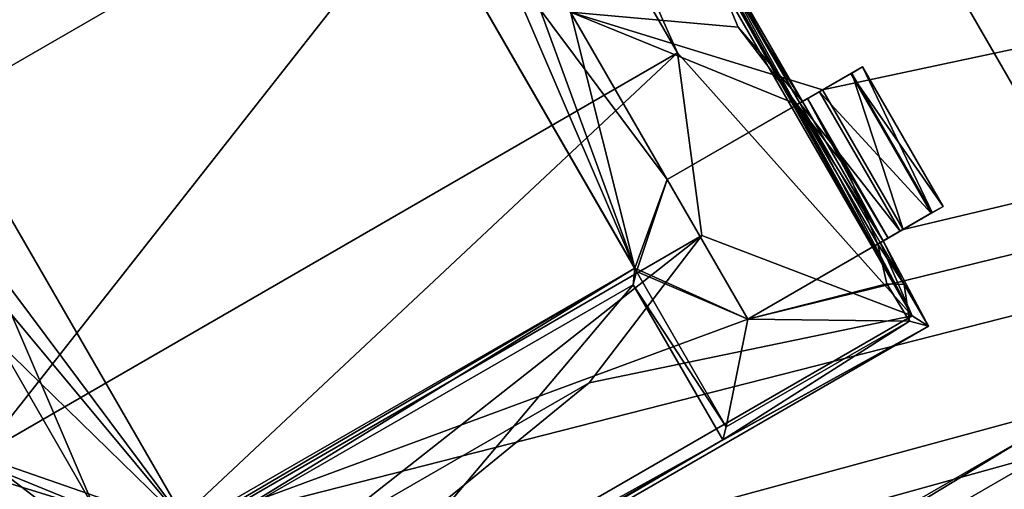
# Model space of a CAD drawing. Header units: millimetres. Extents: x -78 to 78, y -78 to 78.
# Tile 124 of 256: x -33.7 to -30.64, y 55.97 to 57.43. Entities that reach past the tile are written whole.
import ezdxf

# ---------------------------------------------------------------- set-up
doc = ezdxf.new("R2010")
doc.units = ezdxf.units.MM
doc.header["$LTSCALE"] = 41.718519
for name, color, linetype in [('10', 7, 'CONTINUOUS'), ('1005', 7, 'CONTINUOUS'), ('1052', 7, 'CONTINUOUS'), ('1633', 7, 'CONTINUOUS'), ('1744', 7, 'CONTINUOUS'), ('1745', 7, 'CONTINUOUS'), ('1749', 7, 'CONTINUOUS'), ('1756', 7, 'CONTINUOUS'), ('1769', 7, 'CONTINUOUS'), ('2704', 7, 'CONTINUOUS'), ('2720', 7, 'CONTINUOUS'), ('2728', 7, 'CONTINUOUS'), ('2737', 7, 'CONTINUOUS'), ('3891', 7, 'CONTINUOUS'), ('3901', 7, 'CONTINUOUS'), ('3912', 7, 'CONTINUOUS'), ('3913', 7, 'CONTINUOUS'), ('3937', 7, 'CONTINUOUS'), ('3938', 7, 'CONTINUOUS'), ('3966', 7, 'CONTINUOUS'), ('3968', 7, 'CONTINUOUS'), ('3993', 7, 'CONTINUOUS'), ('3994', 7, 'CONTINUOUS'), ('3996', 7, 'CONTINUOUS'), ('3997', 7, 'CONTINUOUS'), ('3998', 7, 'CONTINUOUS'), ('4023', 7, 'CONTINUOUS'), ('4047', 7, 'CONTINUOUS'), ('4048', 7, 'CONTINUOUS'), ('4049', 7, 'CONTINUOUS'), ('4050', 7, 'CONTINUOUS'), ('4051', 7, 'CONTINUOUS'), ('4074', 7, 'CONTINUOUS'), ('4075', 7, 'CONTINUOUS'), ('4094', 7, 'CONTINUOUS'), ('4117', 7, 'CONTINUOUS'), ('4131', 7, 'CONTINUOUS'), ('4150', 7, 'CONTINUOUS'), ('4152', 7, 'CONTINUOUS'), ('6', 7, 'CONTINUOUS'), ('867', 7, 'CONTINUOUS'), ('915', 7, 'CONTINUOUS'), ('963', 7, 'CONTINUOUS')]:
    doc.layers.add(name, color=color, linetype=linetype)

msp = doc.modelspace()

# ---------------------------------------------------------------- linework, layer by layer
at = {"layer": '10', "linetype": 'CONTINUOUS'}
for points in [[(-45.7061, 61.0325, -2), (10.3225, 53.3394, -2), (-47.73, 52.73, -2), (-45.7061, 61.0325, -2)], [(0, 57, -2), (-45.7061, 61.0325, -2), (-2.1335, 57.8913, -2), (0, 57, -2)], [(-45.7061, 61.0325, -2), (0, 57, -2), (9.7268, 55.3182, -2), (-45.7061, 61.0325, -2)], [(10.3225, 53.3394, -2), (-45.7061, 61.0325, -2), (9.7268, 55.3182, -2), (10.3225, 53.3394, -2)]]:
    msp.add_3dface(points, dxfattribs=at)
at = {"layer": '1005', "color": 7, "linetype": 'CONTINUOUS'}
for points in [[(-33.3356, 54.539, 23.2), (-30.5644, 56.139, 23.2), (-33.3356, 54.539, 22.2), (-33.3356, 54.539, 23.2)], [(-30.5644, 56.139, 23.2), (-30.5644, 56.139, 22.2), (-33.3356, 54.539, 22.2), (-30.5644, 56.139, 23.2)]]:
    msp.add_3dface(points, dxfattribs=at)
at = {"layer": '1052', "color": 7, "linetype": 'CONTINUOUS'}
for points in [[(-30.0418, 58.383, 22.2), (-29.7997, 57.2533, 22.2), (-31.9813, 59.5933, 22.2), (-30.0418, 58.383, 22.2)], [(-29.7997, 57.2533, 22.2), (-30.3813, 56.822, 22.2), (-31.9813, 59.5933, 22.2), (-29.7997, 57.2533, 22.2)], [(-29.9723, 56.1174, 22.2), (-30.5306, 55.12, 22.2), (-33.6129, 54.0155, 22.2), (-29.9723, 56.1174, 22.2)], [(-29.9723, 56.1174, 22.2), (-33.6129, 54.0155, 22.2), (-33.3356, 54.539, 22.2), (-29.9723, 56.1174, 22.2)], [(-30.5644, 56.139, 22.2), (-29.9723, 56.1174, 22.2), (-33.3356, 54.539, 22.2), (-30.5644, 56.139, 22.2)]]:
    msp.add_3dface(points, dxfattribs=at)
at = {"layer": '1633', "color": 7, "linetype": 'CONTINUOUS'}
msp.add_3dface([(-50.4174, 55.9897, 19.2), (-34.6264, 65.9632, 19.2), (-30.6489, 68.8286, 19.2), (-50.4174, 55.9897, 19.2)], dxfattribs=at)
at = {"layer": '1744', "linetype": 'CONTINUOUS'}
for points in [[(-31.4545, 70.6479, 27.7349), (-51.7463, 57.4701, 27.7349), (-51.0663, 56.737, 28.7), (-31.4545, 70.6479, 27.7349)], [(-31.0424, 69.7372, 28.7), (-31.4545, 70.6479, 27.7349), (-51.0663, 56.737, 28.7), (-31.0424, 69.7372, 28.7)]]:
    msp.add_3dface(points, dxfattribs=at)
at = {"layer": '1745', "linetype": 'CONTINUOUS'}
for points in [[(-7.9703, 75.9162, 28.7), (-31.0424, 69.7372, 28.7), (-28.8782, 50.0362, 28.7), (-7.9703, 75.9162, 28.7)], [(-31.0424, 69.7372, 28.7), (-51.0663, 56.737, 28.7), (-75.9193, -7.9475, 28.7), (-31.0424, 69.7372, 28.7)], [(-31.0424, 69.7372, 28.7), (-75.9193, -7.9475, 28.7), (-51.0428, 27.0596, 28.7), (-31.0424, 69.7372, 28.7)], [(-45.1385, 36.0577, 28.7), (-31.0424, 69.7372, 28.7), (-51.0428, 27.0596, 28.7), (-45.1385, 36.0577, 28.7)], [(-37.6654, 43.8056, 28.7), (-31.0424, 69.7372, 28.7), (-45.1385, 36.0577, 28.7), (-37.6654, 43.8056, 28.7)], [(-28.8782, 50.0362, 28.7), (-31.0424, 69.7372, 28.7), (-37.6654, 43.8056, 28.7), (-28.8782, 50.0362, 28.7)]]:
    msp.add_3dface(points, dxfattribs=at)
at = {"layer": '1749', "linetype": 'CONTINUOUS'}
for points in [[(-50.4174, 55.9897, 19.2), (-30.6489, 68.8286, 19.2), (-50.2634, 55.8223, 25.7174), (-50.4174, 55.9897, 19.2)], [(-30.6489, 68.8286, 19.2), (-30.5525, 68.6228, 25.7174), (-50.2634, 55.8223, 25.7174), (-30.6489, 68.8286, 19.2)]]:
    msp.add_3dface(points, dxfattribs=at)
at = {"layer": '1756', "linetype": 'CONTINUOUS'}
for points in [[(-30.5525, 68.6228, 25.7174), (-49.9312, 55.4489, 26.2), (-50.2634, 55.8223, 25.7174), (-30.5525, 68.6228, 25.7174)], [(-30.3527, 68.1643, 26.2), (-49.9312, 55.4489, 26.2), (-30.5525, 68.6228, 25.7174), (-30.3527, 68.1643, 26.2)]]:
    msp.add_3dface(points, dxfattribs=at)
at = {"layer": '1769', "linetype": 'CONTINUOUS'}
for points in [[(-30.3527, 68.1643, 26.2), (-44.2676, 58.5425, 26.2), (-49.9312, 55.4489, 26.2), (-30.3527, 68.1643, 26.2)], [(-28.9523, 50.1469, 26.2), (-44.2676, 58.5425, 26.2), (-30.3527, 68.1643, 26.2), (-28.9523, 50.1469, 26.2)], [(-39.4232, 52.229, 26.2), (-44.2676, 58.5425, 26.2), (-31.6832, 49.1694, 26.2), (-39.4232, 52.229, 26.2)], [(-44.2676, 58.5425, 26.2), (-28.9523, 50.1469, 26.2), (-31.6832, 49.1694, 26.2), (-44.2676, 58.5425, 26.2)]]:
    msp.add_3dface(points, dxfattribs=at)
at = {"layer": '2704', "linetype": 'CONTINUOUS'}
for points in [[(-21.6345, 66.5724, 21.67), (-41.1111, 56.6556, 21.67), (-18.9595, 64.6457, 21.67), (-21.6345, 66.5724, 21.67)], [(-18.9595, 64.6457, 21.67), (-41.1111, 56.6556, 21.67), (-18.8301, 64.1627, 21.67), (-18.9595, 64.6457, 21.67)], [(-18.8301, 64.1627, 21.67), (-41.1111, 56.6556, 21.67), (-18.6748, 63.5831, 21.67), (-18.8301, 64.1627, 21.67)], [(-41.1111, 56.6556, 21.67), (-18.5454, 63.1002, 21.67), (-18.6748, 63.5831, 21.67), (-41.1111, 56.6556, 21.67)], [(-18.5454, 63.1002, 21.67), (-41.1111, 56.6556, 21.67), (-32.3051, 59.1177, 21.67), (-18.5454, 63.1002, 21.67)], [(-33.2127, 55.476, 21.67), (-33.695, 55.1976, 21.67), (-10.8683, 61.5473, 21.67), (-33.2127, 55.476, 21.67)], [(-10.8683, 61.5473, 21.67), (-33.695, 55.1976, 21.67), (-31.2619, 54.1192, 21.67), (-10.8683, 61.5473, 21.67)], [(-33.174, 55.8589, 21.67), (-33.2127, 55.476, 21.67), (-10.8683, 61.5473, 21.67), (-33.174, 55.8589, 21.67)], [(-31.4374, 56.501, 21.67), (-33.174, 55.8589, 21.67), (-10.8683, 61.5473, 21.67), (-31.4374, 56.501, 21.67)], [(-31.9874, 57.4536, 21.67), (-31.2051, 57.2125, 21.67), (-10.8683, 61.5473, 21.67), (-31.9874, 57.4536, 21.67)], [(-30.9551, 56.7795, 21.67), (-31.4374, 56.501, 21.67), (-10.8683, 61.5473, 21.67), (-30.9551, 56.7795, 21.67)], [(-31.2051, 57.2125, 21.67), (-30.9551, 56.7795, 21.67), (-10.8683, 61.5473, 21.67), (-31.2051, 57.2125, 21.67)], [(-32.3051, 59.1177, 21.67), (-41.1111, 56.6556, 21.67), (-32.7874, 58.8393, 21.67), (-32.3051, 59.1177, 21.67)], [(-41.1111, 56.6556, 21.67), (-32.8261, 58.4564, 21.67), (-32.7874, 58.8393, 21.67), (-41.1111, 56.6556, 21.67)], [(-32.8261, 58.4564, 21.67), (-41.1111, 56.6556, 21.67), (-34.5627, 57.8143, 21.67), (-32.8261, 58.4564, 21.67)], [(-32.8261, 58.4564, 21.67), (-31.7883, 56.6589, 21.67), (-32.5374, 58.4063, 21.67), (-32.8261, 58.4564, 21.67)], [(-31.7883, 56.6589, 21.67), (-32.2374, 57.8867, 21.67), (-32.5374, 58.4063, 21.67), (-31.7883, 56.6589, 21.67)], [(-31.7883, 56.6589, 21.67), (-31.9874, 57.4536, 21.67), (-32.2374, 57.8867, 21.67), (-31.7883, 56.6589, 21.67)], [(-33.174, 55.8589, 21.67), (-34.2117, 57.6564, 21.67), (-33.4627, 55.909, 21.67), (-33.174, 55.8589, 21.67)], [(-33.4627, 55.909, 21.67), (-34.2117, 57.6564, 21.67), (-33.7627, 56.4286, 21.67), (-33.4627, 55.909, 21.67)], [(-31.7883, 56.6589, 21.67), (-31.6874, 56.934, 21.67), (-31.9874, 57.4536, 21.67), (-31.7883, 56.6589, 21.67)], [(-31.6874, 56.934, 21.67), (-31.2051, 57.2125, 21.67), (-31.9874, 57.4536, 21.67), (-31.6874, 56.934, 21.67)], [(-31.6874, 56.934, 21.67), (-31.7883, 56.6589, 21.67), (-31.4374, 56.501, 21.67), (-31.6874, 56.934, 21.67)], [(-31.7883, 56.6589, 21.67), (-33.174, 55.8589, 21.67), (-31.4374, 56.501, 21.67), (-31.7883, 56.6589, 21.67)], [(-34.245, 56.1502, 21.67), (-33.4627, 55.909, 21.67), (-33.7627, 56.4286, 21.67), (-34.245, 56.1502, 21.67)], [(-46.5052, 48.7422, 21.67), (-33.4627, 55.909, 21.67), (-34.245, 56.1502, 21.67), (-46.5052, 48.7422, 21.67)]]:
    msp.add_3dface(points, dxfattribs=at)
at = {"layer": '2720', "linetype": 'CONTINUOUS'}
for points in [[(-41.1446, 56.6312, 20.074), (-21.6495, 66.5675, 20.074), (-10.8403, 61.5523, 20.074), (-41.1446, 56.6312, 20.074)], [(-31.2278, 54.1388, 20.074), (-41.1446, 56.6312, 20.074), (-10.8403, 61.5523, 20.074), (-31.2278, 54.1388, 20.074)], [(-56.6344, 41.1393, 20.074), (-41.1446, 56.6312, 20.074), (-31.2278, 54.1388, 20.074), (-56.6344, 41.1393, 20.074)]]:
    msp.add_3dface(points, dxfattribs=at)
at = {"layer": '2728', "linetype": 'CONTINUOUS'}
for points in [[(-41.1446, 56.6312, 20.074), (-41.1111, 56.6556, 21.67), (-21.6495, 66.5675, 20.074), (-41.1446, 56.6312, 20.074)], [(-41.1111, 56.6556, 21.67), (-21.6345, 66.5724, 21.67), (-21.6495, 66.5675, 20.074), (-41.1111, 56.6556, 21.67)]]:
    msp.add_3dface(points, dxfattribs=at)
at = {"layer": '2737', "linetype": 'CONTINUOUS'}
for points in [[(-10.8683, 61.5473, 21.67), (-31.2278, 54.1388, 20.074), (-10.8403, 61.5523, 20.074), (-10.8683, 61.5473, 21.67)], [(-10.8683, 61.5473, 21.67), (-31.2619, 54.1192, 21.67), (-31.2278, 54.1388, 20.074), (-10.8683, 61.5473, 21.67)]]:
    msp.add_3dface(points, dxfattribs=at)
at = {"layer": '3891', "linetype": 'CONTINUOUS'}
for points in [[(-33.174, 55.8589, 21.67), (-31.7883, 56.6589, 21.67), (-33.1679, 55.8483, 21.845), (-33.174, 55.8589, 21.67)], [(-33.1679, 55.8483, 21.845), (-31.7883, 56.6589, 21.67), (-33.1273, 55.8374, 22.27), (-33.1679, 55.8483, 21.845)], [(-33.1273, 55.8374, 22.27), (-31.7883, 56.6589, 21.67), (-31.7931, 56.6077, 22.27), (-33.1273, 55.8374, 22.27)], [(-31.7883, 56.6589, 21.67), (-31.7822, 56.6483, 21.845), (-31.7931, 56.6077, 22.27), (-31.7883, 56.6589, 21.67)]]:
    msp.add_3dface(points, dxfattribs=at)
at = {"layer": '3901', "linetype": 'CONTINUOUS'}
for points in [[(-31.7822, 56.6483, 21.845), (-32.8261, 58.4564, 21.67), (-32.8322, 58.467, 21.845), (-31.7822, 56.6483, 21.845)], [(-31.7883, 56.6589, 21.67), (-32.8261, 58.4564, 21.67), (-31.7822, 56.6483, 21.845), (-31.7883, 56.6589, 21.67)]]:
    msp.add_3dface(points, dxfattribs=at)
at = {"layer": '3912', "linetype": 'CONTINUOUS'}
for points in [[(-31.1148, 57.2646, 21.7623), (-31.0812, 57.284, 21.896), (-30.8648, 56.8316, 21.7623), (-31.1148, 57.2646, 21.7623)], [(-31.0812, 57.284, 21.896), (-30.8312, 56.851, 21.896), (-30.8648, 56.8316, 21.7623), (-31.0812, 57.284, 21.896)], [(-30.9551, 56.7795, 21.67), (-31.2051, 57.2125, 21.67), (-31.1148, 57.2646, 21.7623), (-30.9551, 56.7795, 21.67)], [(-30.9551, 56.7795, 21.67), (-31.1148, 57.2646, 21.7623), (-30.8648, 56.8316, 21.7623), (-30.9551, 56.7795, 21.67)]]:
    msp.add_3dface(points, dxfattribs=at)
at = {"layer": '3913', "linetype": 'CONTINUOUS'}
for points in [[(-34.2117, 57.6564, 21.67), (-33.174, 55.8589, 21.67), (-34.2179, 57.667, 21.845), (-34.2117, 57.6564, 21.67)], [(-33.174, 55.8589, 21.67), (-33.1679, 55.8483, 21.845), (-34.2179, 57.667, 21.845), (-33.174, 55.8589, 21.67)]]:
    msp.add_3dface(points, dxfattribs=at)
at = {"layer": '3937', "linetype": 'CONTINUOUS'}
for points in [[(-31.0017, 56.7526, 22.1557), (-31.0341, 56.7339, 21.8612), (-30.8312, 56.851, 21.896), (-31.0017, 56.7526, 22.1557)], [(-30.8312, 56.851, 21.896), (-31.0341, 56.7339, 21.8612), (-30.8648, 56.8316, 21.7623), (-30.8312, 56.851, 21.896)], [(-31.0174, 56.7435, 22.4493), (-31.0017, 56.7526, 22.1557), (-30.8312, 56.851, 22.421), (-31.0174, 56.7435, 22.4493)], [(-30.8677, 56.8299, 22.5598), (-31.0174, 56.7435, 22.4493), (-30.8312, 56.851, 22.421), (-30.8677, 56.8299, 22.5598)], [(-30.8312, 56.851, 22.421), (-31.0017, 56.7526, 22.1557), (-30.8312, 56.851, 21.896), (-30.8312, 56.851, 22.421)], [(-31.4374, 56.501, 21.67), (-30.9551, 56.7795, 21.67), (-30.8648, 56.8316, 21.7623), (-31.4374, 56.501, 21.67)], [(-31.4374, 56.501, 21.845), (-31.4374, 56.501, 21.67), (-30.8648, 56.8316, 21.7623), (-31.4374, 56.501, 21.845)], [(-31.0341, 56.7339, 21.8612), (-31.4374, 56.501, 21.845), (-30.8648, 56.8316, 21.7623), (-31.0341, 56.7339, 21.8612)], [(-30.9648, 56.7739, 22.652), (-31.0174, 56.7435, 22.4493), (-30.8677, 56.8299, 22.5598), (-30.9648, 56.7739, 22.652)], [(-31.026, 56.7385, 22.6698), (-31.0174, 56.7435, 22.4493), (-30.9648, 56.7739, 22.652), (-31.026, 56.7385, 22.6698)]]:
    msp.add_3dface(points, dxfattribs=at)
at = {"layer": '3938', "linetype": 'CONTINUOUS'}
for points in [[(-31.2839, 57.167, 21.8612), (-31.2517, 57.1856, 22.1542), (-31.0812, 57.284, 21.896), (-31.2839, 57.167, 21.8612)], [(-31.1148, 57.2646, 21.7623), (-31.2839, 57.167, 21.8612), (-31.0812, 57.284, 21.896), (-31.1148, 57.2646, 21.7623)], [(-31.2517, 57.1856, 22.1542), (-31.2674, 57.1765, 22.4493), (-31.0812, 57.284, 22.421), (-31.2517, 57.1856, 22.1542)], [(-31.0812, 57.284, 22.421), (-31.2674, 57.1765, 22.4493), (-31.1177, 57.2629, 22.5598), (-31.0812, 57.284, 22.421)], [(-31.0812, 57.284, 21.896), (-31.2517, 57.1856, 22.1542), (-31.0812, 57.284, 22.421), (-31.0812, 57.284, 21.896)], [(-31.1148, 57.2646, 21.7623), (-31.2051, 57.2125, 21.67), (-31.6874, 56.934, 21.845), (-31.1148, 57.2646, 21.7623)], [(-31.2839, 57.167, 21.8612), (-31.1148, 57.2646, 21.7623), (-31.6874, 56.934, 21.845), (-31.2839, 57.167, 21.8612)], [(-31.2674, 57.1765, 22.4493), (-31.276, 57.1715, 22.6698), (-31.1177, 57.2629, 22.5598), (-31.2674, 57.1765, 22.4493)], [(-31.1177, 57.2629, 22.5598), (-31.276, 57.1715, 22.6698), (-31.2148, 57.2069, 22.652), (-31.1177, 57.2629, 22.5598)], [(-31.2051, 57.2125, 21.67), (-31.6874, 56.934, 21.67), (-31.6874, 56.934, 21.845), (-31.2051, 57.2125, 21.67)]]:
    msp.add_3dface(points, dxfattribs=at)
at = {"layer": '3966', "linetype": 'CONTINUOUS'}
for points in [[(-31.6874, 56.934, 21.67), (-31.4374, 56.501, 21.67), (-31.6874, 56.934, 21.845), (-31.6874, 56.934, 21.67)], [(-31.6874, 56.934, 21.845), (-31.4374, 56.501, 21.67), (-31.4374, 56.501, 21.845), (-31.6874, 56.934, 21.845)]]:
    msp.add_3dface(points, dxfattribs=at)
at = {"layer": '3968', "linetype": 'CONTINUOUS'}
for points in [[(-31.7931, 56.6077, 22.27), (-31.7822, 56.6483, 21.845), (-31.5041, 56.1666, 21.845), (-31.7931, 56.6077, 22.27)], [(-31.7931, 56.6077, 22.27), (-31.5041, 56.1666, 21.845), (-31.515, 56.126, 22.27), (-31.7931, 56.6077, 22.27)]]:
    msp.add_3dface(points, dxfattribs=at)
at = {"layer": '3993', "linetype": 'CONTINUOUS'}
for points in [[(-31.2839, 57.167, 21.8612), (-31.1294, 56.9675, 21.9003), (-31.2517, 57.1856, 22.1542), (-31.2839, 57.167, 21.8612)], [(-31.0174, 56.7435, 22.4493), (-31.2674, 57.1765, 22.4493), (-31.2517, 57.1856, 22.1542), (-31.0174, 56.7435, 22.4493)], [(-31.0174, 56.7435, 22.4493), (-31.2517, 57.1856, 22.1542), (-31.0017, 56.7526, 22.1557), (-31.0174, 56.7435, 22.4493)], [(-31.2517, 57.1856, 22.1542), (-31.1294, 56.9675, 21.9003), (-31.0017, 56.7526, 22.1557), (-31.2517, 57.1856, 22.1542)], [(-31.1294, 56.9675, 21.9003), (-31.0341, 56.7339, 21.8612), (-31.0017, 56.7526, 22.1557), (-31.1294, 56.9675, 21.9003)]]:
    msp.add_3dface(points, dxfattribs=at)
at = {"layer": '3994', "linetype": 'CONTINUOUS'}
for points in [[(-31.0812, 57.284, 21.896), (-31.0812, 57.284, 22.421), (-30.8312, 56.851, 21.896), (-31.0812, 57.284, 21.896)], [(-31.0812, 57.284, 22.421), (-30.8312, 56.851, 22.421), (-30.8312, 56.851, 21.896), (-31.0812, 57.284, 22.421)]]:
    msp.add_3dface(points, dxfattribs=at)
at = {"layer": '3996', "linetype": 'CONTINUOUS'}
for points in [[(-34.2179, 57.667, 21.845), (-33.1679, 55.8483, 21.845), (-34.3127, 57.3813, 21.845), (-34.2179, 57.667, 21.845)], [(-34.3127, 57.3813, 21.845), (-33.1679, 55.8483, 21.845), (-34.0127, 56.8617, 21.845), (-34.3127, 57.3813, 21.845)], [(-34.0127, 56.8617, 21.845), (-33.1679, 55.8483, 21.845), (-33.7627, 56.4286, 21.845), (-34.0127, 56.8617, 21.845)], [(-33.7627, 56.4286, 21.845), (-33.1679, 55.8483, 21.845), (-34.1662, 56.1957, 21.845), (-33.7627, 56.4286, 21.845)], [(-33.1679, 55.8483, 21.845), (-33.4627, 55.909, 21.845), (-34.1662, 56.1957, 21.845), (-33.1679, 55.8483, 21.845)], [(-34.1662, 56.1957, 21.845), (-33.4627, 55.909, 21.845), (-33.9825, 55.9554, 21.845), (-34.1662, 56.1957, 21.845)]]:
    msp.add_3dface(points, dxfattribs=at)
at = {"layer": '3997', "linetype": 'CONTINUOUS'}
for points in [[(-31.7822, 56.6483, 21.845), (-32.8322, 58.467, 21.845), (-31.6874, 56.934, 21.845), (-31.7822, 56.6483, 21.845)], [(-31.6874, 56.934, 21.845), (-32.8322, 58.467, 21.845), (-31.9874, 57.4536, 21.845), (-31.6874, 56.934, 21.845)], [(-31.5841, 57.6865, 21.8612), (-31.4676, 57.4073, 21.845), (-31.9874, 57.4536, 21.845), (-31.5841, 57.6865, 21.8612)], [(-31.4676, 57.4073, 21.845), (-31.2839, 57.167, 21.8612), (-31.9874, 57.4536, 21.845), (-31.4676, 57.4073, 21.845)], [(-31.2839, 57.167, 21.8612), (-31.6874, 56.934, 21.845), (-31.9874, 57.4536, 21.845), (-31.2839, 57.167, 21.8612)], [(-31.7822, 56.6483, 21.845), (-31.6874, 56.934, 21.845), (-31.4374, 56.501, 21.845), (-31.7822, 56.6483, 21.845)], [(-31.0341, 56.7339, 21.8612), (-31.0052, 56.6107, 21.845), (-31.4374, 56.501, 21.845), (-31.0341, 56.7339, 21.8612)], [(-31.7822, 56.6483, 21.845), (-31.4374, 56.501, 21.845), (-31.5041, 56.1666, 21.845), (-31.7822, 56.6483, 21.845)], [(-31.0052, 56.6107, 21.845), (-30.9357, 56.4947, 21.845), (-31.4374, 56.501, 21.845), (-31.0052, 56.6107, 21.845)], [(-31.4374, 56.501, 21.845), (-30.9357, 56.4947, 21.845), (-31.5041, 56.1666, 21.845), (-31.4374, 56.501, 21.845)]]:
    msp.add_3dface(points, dxfattribs=at)
at = {"layer": '3998', "linetype": 'CONTINUOUS'}
for points in [[(-33.1273, 55.8374, 22.27), (-31.7931, 56.6077, 22.27), (-32.8491, 55.3557, 22.27), (-33.1273, 55.8374, 22.27)], [(-31.7931, 56.6077, 22.27), (-31.515, 56.126, 22.27), (-32.8491, 55.3557, 22.27), (-31.7931, 56.6077, 22.27)]]:
    msp.add_3dface(points, dxfattribs=at)
at = {"layer": '4023', "linetype": 'CONTINUOUS'}
for points in [[(-31.026, 56.7385, 22.6698), (-30.876, 56.4787, 22.67), (-31.0174, 56.7435, 22.4493), (-31.026, 56.7385, 22.6698)], [(-30.876, 56.4787, 22.67), (-30.9516, 56.6083, 22.46), (-31.0174, 56.7435, 22.4493), (-30.876, 56.4787, 22.67)], [(-30.876, 56.4787, 22.67), (-30.876, 56.4787, 22.47), (-30.9516, 56.6083, 22.46), (-30.876, 56.4787, 22.67)]]:
    msp.add_3dface(points, dxfattribs=at)
at = {"layer": '4047', "linetype": 'CONTINUOUS'}
for points in [[(-31.5674, 57.6961, 22.4493), (-31.2674, 57.1765, 22.4493), (-31.5841, 57.6865, 21.8612), (-31.5674, 57.6961, 22.4493)], [(-31.5841, 57.6865, 21.8612), (-31.2674, 57.1765, 22.4493), (-31.4676, 57.4073, 21.845), (-31.5841, 57.6865, 21.8612)], [(-31.4676, 57.4073, 21.845), (-31.2674, 57.1765, 22.4493), (-31.2839, 57.167, 21.8612), (-31.4676, 57.4073, 21.845)], [(-31.2674, 57.1765, 22.4493), (-31.0174, 56.7435, 22.4493), (-31.2839, 57.167, 21.8612), (-31.2674, 57.1765, 22.4493)], [(-31.0174, 56.7435, 22.4493), (-31.0341, 56.7339, 21.8612), (-31.2839, 57.167, 21.8612), (-31.0174, 56.7435, 22.4493)], [(-30.9516, 56.6083, 22.46), (-31.0341, 56.7339, 21.8612), (-31.0174, 56.7435, 22.4493), (-30.9516, 56.6083, 22.46)], [(-31.0052, 56.6107, 21.845), (-31.0341, 56.7339, 21.8612), (-30.9516, 56.6083, 22.46), (-31.0052, 56.6107, 21.845)], [(-30.9357, 56.4947, 21.845), (-31.0052, 56.6107, 21.845), (-30.9516, 56.6083, 22.46), (-30.9357, 56.4947, 21.845)], [(-30.876, 56.4787, 22.47), (-30.9357, 56.4947, 21.845), (-30.9516, 56.6083, 22.46), (-30.876, 56.4787, 22.47)]]:
    msp.add_3dface(points, dxfattribs=at)
at = {"layer": '4048', "linetype": 'CONTINUOUS'}
for points in [[(-31.0812, 57.284, 22.421), (-31.1177, 57.2629, 22.5598), (-30.8312, 56.851, 22.421), (-31.0812, 57.284, 22.421)], [(-31.1177, 57.2629, 22.5598), (-31.2148, 57.2069, 22.652), (-30.8677, 56.8299, 22.5598), (-31.1177, 57.2629, 22.5598)], [(-31.1177, 57.2629, 22.5598), (-30.8677, 56.8299, 22.5598), (-30.8312, 56.851, 22.421), (-31.1177, 57.2629, 22.5598)], [(-31.2148, 57.2069, 22.652), (-30.9648, 56.7739, 22.652), (-30.8677, 56.8299, 22.5598), (-31.2148, 57.2069, 22.652)]]:
    msp.add_3dface(points, dxfattribs=at)
at = {"layer": '4049', "linetype": 'CONTINUOUS'}
for points in [[(-33.4741, 54.9787, 22.67), (-33.4741, 54.9787, 22.47), (-30.876, 56.4787, 22.47), (-33.4741, 54.9787, 22.67)], [(-30.876, 56.4787, 22.67), (-33.4741, 54.9787, 22.67), (-30.876, 56.4787, 22.47), (-30.876, 56.4787, 22.67)]]:
    msp.add_3dface(points, dxfattribs=at)
at = {"layer": '4050', "linetype": 'CONTINUOUS'}
msp.add_3dface([(-31.2839, 57.167, 21.8612), (-31.0341, 56.7339, 21.8612), (-31.1294, 56.9675, 21.9003), (-31.2839, 57.167, 21.8612)], dxfattribs=at)
at = {"layer": '4051', "linetype": 'CONTINUOUS'}
for points in [[(-30.876, 56.4787, 22.47), (-33.4741, 54.9787, 22.47), (-31.515, 56.126, 22.27), (-30.876, 56.4787, 22.47)], [(-30.9357, 56.4947, 21.845), (-30.876, 56.4787, 22.47), (-31.515, 56.126, 22.27), (-30.9357, 56.4947, 21.845)], [(-31.5041, 56.1666, 21.845), (-30.9357, 56.4947, 21.845), (-31.515, 56.126, 22.27), (-31.5041, 56.1666, 21.845)], [(-31.515, 56.126, 22.27), (-33.4741, 54.9787, 22.47), (-32.8491, 55.3557, 22.27), (-31.515, 56.126, 22.27)]]:
    msp.add_3dface(points, dxfattribs=at)
at = {"layer": '4074', "linetype": 'CONTINUOUS'}
for points in [[(-31.2148, 57.2069, 22.652), (-31.276, 57.1715, 22.6698), (-30.9648, 56.7739, 22.652), (-31.2148, 57.2069, 22.652)], [(-31.276, 57.1715, 22.6698), (-31.026, 56.7385, 22.6698), (-30.9648, 56.7739, 22.652), (-31.276, 57.1715, 22.6698)]]:
    msp.add_3dface(points, dxfattribs=at)
at = {"layer": '4075', "linetype": 'CONTINUOUS'}
for points in [[(-31.576, 57.6911, 22.6698), (-31.276, 57.1715, 22.6698), (-31.5674, 57.6961, 22.4493), (-31.576, 57.6911, 22.6698)], [(-31.276, 57.1715, 22.6698), (-31.2674, 57.1765, 22.4493), (-31.5674, 57.6961, 22.4493), (-31.276, 57.1715, 22.6698)]]:
    msp.add_3dface(points, dxfattribs=at)
at = {"layer": '4094', "linetype": 'CONTINUOUS'}
for points in [[(-30.9267, 56.5106, 23.47), (-33.4764, 55.0385, 23.47), (-30.876, 56.4787, 22.67), (-30.9267, 56.5106, 23.47)], [(-33.4764, 55.0385, 23.47), (-33.4741, 54.9787, 22.67), (-30.876, 56.4787, 22.67), (-33.4764, 55.0385, 23.47)]]:
    msp.add_3dface(points, dxfattribs=at)
at = {"layer": '4117', "linetype": 'CONTINUOUS'}
for points in [[(-32.5237, 59.2768, 23.47), (-30.9267, 56.5106, 23.47), (-32.376, 59.0768, 22.6698), (-32.5237, 59.2768, 23.47)], [(-32.376, 59.0768, 22.6698), (-30.9267, 56.5106, 23.47), (-32.126, 58.6438, 22.6698), (-32.376, 59.0768, 22.6698)], [(-32.126, 58.6438, 22.6698), (-30.9267, 56.5106, 23.47), (-31.826, 58.1242, 22.6698), (-32.126, 58.6438, 22.6698)], [(-31.826, 58.1242, 22.6698), (-30.9267, 56.5106, 23.47), (-31.576, 57.6911, 22.6698), (-31.826, 58.1242, 22.6698)], [(-31.576, 57.6911, 22.6698), (-30.9267, 56.5106, 23.47), (-31.276, 57.1715, 22.6698), (-31.576, 57.6911, 22.6698)], [(-31.276, 57.1715, 22.6698), (-30.9267, 56.5106, 23.47), (-31.026, 56.7385, 22.6698), (-31.276, 57.1715, 22.6698)], [(-30.9267, 56.5106, 23.47), (-30.876, 56.4787, 22.67), (-31.026, 56.7385, 22.6698), (-30.9267, 56.5106, 23.47)]]:
    msp.add_3dface(points, dxfattribs=at)
at = {"layer": '4131', "linetype": 'CONTINUOUS'}
for points in [[(-33.8741, 55.6715, 22.6698), (-33.6241, 55.2385, 22.6698), (-34.789, 57.3121, 23.47), (-33.8741, 55.6715, 22.6698)], [(-34.789, 57.3121, 23.47), (-33.6241, 55.2385, 22.6698), (-33.4764, 55.0385, 23.47), (-34.789, 57.3121, 23.47)]]:
    msp.add_3dface(points, dxfattribs=at)
at = {"layer": '4150', "linetype": 'CONTINUOUS'}
for points in [[(-30.9267, 56.5106, 23.47), (-32.5237, 59.2768, 23.47), (-31.655, 57.328, 23.47), (-30.9267, 56.5106, 23.47)], [(-31.655, 57.328, 23.47), (-32.5237, 59.2768, 23.47), (-32.155, 58.194, 23.47), (-31.655, 57.328, 23.47)], [(-34.789, 57.3121, 23.47), (-33.4764, 55.0385, 23.47), (-34.3201, 56.944, 23.47), (-34.789, 57.3121, 23.47)], [(-31.5796, 56.7607, 23.47), (-30.9267, 56.5106, 23.47), (-31.655, 57.328, 23.47), (-31.5796, 56.7607, 23.47)], [(-34.3201, 56.944, 23.47), (-33.4764, 55.0385, 23.47), (-33.8201, 56.078, 23.47), (-34.3201, 56.944, 23.47)], [(-31.9295, 56.3035, 23.47), (-30.9267, 56.5106, 23.47), (-31.5796, 56.7607, 23.47), (-31.9295, 56.3035, 23.47)], [(-33.4764, 55.0385, 23.47), (-30.9267, 56.5106, 23.47), (-31.9295, 56.3035, 23.47), (-33.4764, 55.0385, 23.47)], [(-32.7956, 55.8035, 23.47), (-33.4764, 55.0385, 23.47), (-31.9295, 56.3035, 23.47), (-32.7956, 55.8035, 23.47)], [(-33.8201, 56.078, 23.47), (-33.4764, 55.0385, 23.47), (-33.3628, 55.7281, 23.47), (-33.8201, 56.078, 23.47)]]:
    msp.add_3dface(points, dxfattribs=at)
at = {"layer": '4152', "linetype": 'CONTINUOUS'}
for points in [[(-34.3201, 56.944, 23.47), (-32.6123, 58.5439, 23.47), (-34.3955, 57.5113, 23.47), (-34.3201, 56.944, 23.47)], [(-34.3201, 56.944, 23.47), (-32.155, 58.194, 23.47), (-32.6123, 58.5439, 23.47), (-34.3201, 56.944, 23.47)], [(-34.3201, 56.944, 23.47), (-33.8201, 56.078, 23.47), (-32.155, 58.194, 23.47), (-34.3201, 56.944, 23.47)], [(-33.8201, 56.078, 23.47), (-31.655, 57.328, 23.47), (-32.155, 58.194, 23.47), (-33.8201, 56.078, 23.47)], [(-33.8201, 56.078, 23.47), (-33.3628, 55.7281, 23.47), (-31.655, 57.328, 23.47), (-33.8201, 56.078, 23.47)], [(-33.3628, 55.7281, 23.47), (-31.5796, 56.7607, 23.47), (-31.655, 57.328, 23.47), (-33.3628, 55.7281, 23.47)], [(-33.3628, 55.7281, 23.47), (-32.7956, 55.8035, 23.47), (-31.5796, 56.7607, 23.47), (-33.3628, 55.7281, 23.47)], [(-32.7956, 55.8035, 23.47), (-31.9295, 56.3035, 23.47), (-31.5796, 56.7607, 23.47), (-32.7956, 55.8035, 23.47)]]:
    msp.add_3dface(points, dxfattribs=at)
at = {"layer": '6', "linetype": 'CONTINUOUS'}
for points in [[(-51.8914, 54.9785), (-9, 68), (-42.2902, 62.6652), (-51.8914, 54.9785)], [(-9, 68), (-51.8914, 54.9785), (-33, 52), (-9, 68)], [(-9, 51.3567), (-9, 68), (-33, 52), (-9, 51.3567)]]:
    msp.add_3dface(points, dxfattribs=at)
at = {"layer": '867', "color": 7, "linetype": 'CONTINUOUS'}
msp.add_3dface([(-30.2727, 56.2206, 23.2), (-31.5579, 54.6599, 23.2), (-30.3495, 54.9824, 23.3613), (-30.2727, 56.2206, 23.2)], dxfattribs=at)
at = {"layer": '915', "color": 7, "linetype": 'CONTINUOUS'}
for points in [[(-30.3813, 56.822, 23.2), (-30.3354, 58.2614, 23.2), (-31.9813, 59.5933, 23.2), (-30.3813, 56.822, 23.2)], [(-31.5579, 54.6599, 23.2), (-30.2727, 56.2206, 23.2), (-33.5521, 54.3273, 23.2), (-31.5579, 54.6599, 23.2)], [(-33.5521, 54.3273, 23.2), (-30.2727, 56.2206, 23.2), (-30.5644, 56.139, 23.2), (-33.5521, 54.3273, 23.2)], [(-33.5521, 54.3273, 23.2), (-30.5644, 56.139, 23.2), (-33.3356, 54.539, 23.2), (-33.5521, 54.3273, 23.2)]]:
    msp.add_3dface(points, dxfattribs=at)
at = {"layer": '963', "color": 7, "linetype": 'CONTINUOUS'}
for points in [[(-30.3813, 56.822, 23.2), (-31.9813, 59.5933, 23.2), (-30.3813, 56.822, 22.2), (-30.3813, 56.822, 23.2)], [(-30.3813, 56.822, 22.2), (-31.9813, 59.5933, 23.2), (-31.9813, 59.5933, 22.2), (-30.3813, 56.822, 22.2)]]:
    msp.add_3dface(points, dxfattribs=at)

doc.saveas('drawing.dxf')
